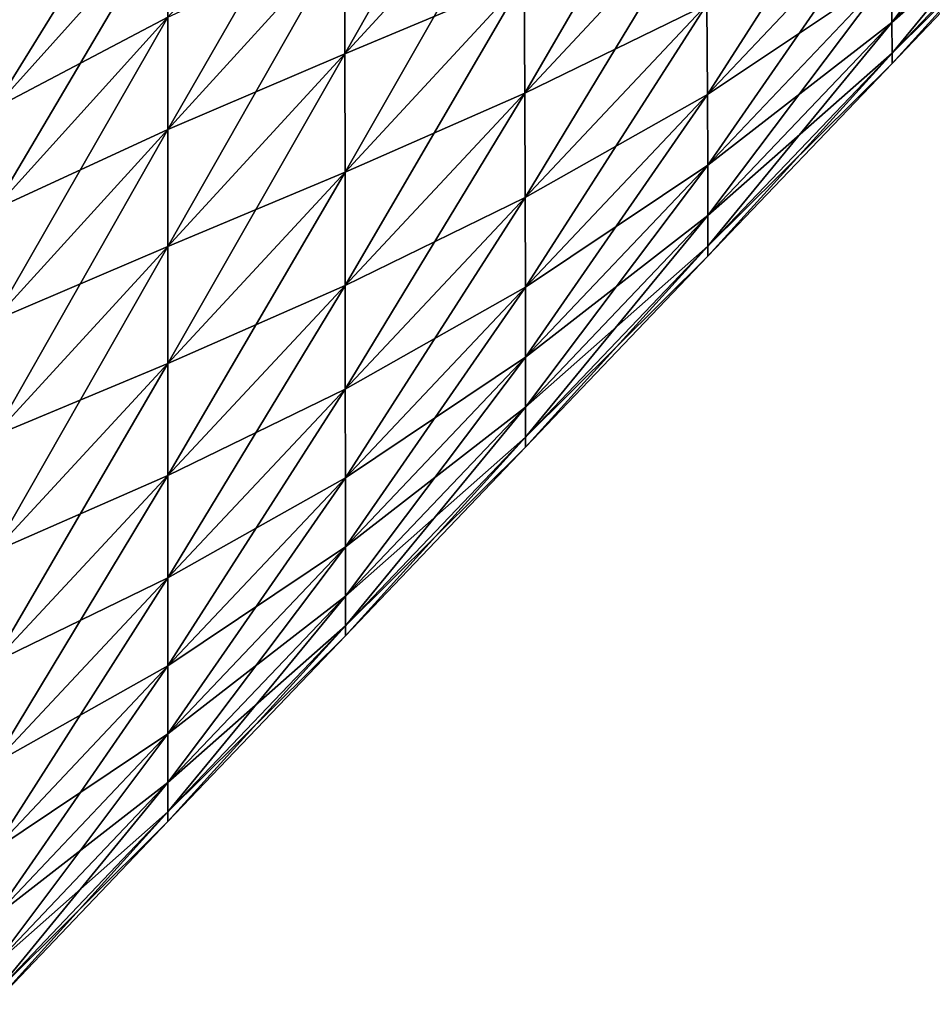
# Model space of a CAD drawing. Extents: x -0.96 to 0.96, y -0.57 to 2.63.
# Tile 80 of 148: x -0.59 to -0.4, y 0.88 to 1.08. Entities that reach past the tile are written whole.
import ezdxf

# ---------------------------------------------------------------- set-up
doc = ezdxf.new("R2010")
doc.units = 0
doc.layers.add('Brakiri_Cruiser_Main_Texture', color=7, linetype='CONTINUOUS')

msp = doc.modelspace()

# ---------------------------------------------------------------- linework, layer by layer
at = {"layer": 'Brakiri_Cruiser_Main_Texture'}
for points in [[(-0.486182, 1.136597, -0.570547), (-0.522034, 1.097286, -0.585254), (-0.522012, 1.073506, -0.586191)], [(-0.486182, 1.136597, -0.570547), (-0.522012, 1.073506, -0.586191), (-0.486094, 1.11259, -0.571484)], [(-0.557578, 1.132732, -0.575969), (-0.592617, 1.09337, -0.586766), (-0.592617, 1.079837, -0.595203)], [(-0.557578, 1.132732, -0.575969), (-0.592617, 1.079837, -0.595203), (-0.557578, 1.119027, -0.584406)], [(-0.44978, 1.127691, -0.555273), (-0.486006, 1.088583, -0.570547), (-0.485918, 1.065581, -0.567734)], [(-0.44978, 1.127691, -0.555273), (-0.485918, 1.065581, -0.567734), (-0.449561, 1.104546, -0.552461)], [(-0.375154, 1.129051, -0.50423), (-0.412236, 1.089994, -0.517859), (-0.41217, 1.07977, -0.508016)], [(-0.375154, 1.129051, -0.50423), (-0.41217, 1.07977, -0.508016), (-0.375, 1.118796, -0.494387)], [(-0.412676, 1.122455, -0.532859), (-0.449363, 1.08341, -0.547773), (-0.449209, 1.065276, -0.541211)], [(-0.412676, 1.122455, -0.532859), (-0.449209, 1.065276, -0.541211), (-0.41239, 1.104239, -0.526297)], [(-0.522056, 1.120074, -0.582441), (-0.557578, 1.080833, -0.595656), (-0.557578, 1.058305, -0.598469)], [(-0.522056, 1.120074, -0.582441), (-0.557578, 1.058305, -0.598469), (-0.522034, 1.097286, -0.585254)], [(-0.557578, 1.119027, -0.584406), (-0.592617, 1.079837, -0.595203), (-0.592617, 1.06243, -0.601766)], [(-0.557578, 1.119027, -0.584406), (-0.592617, 1.06243, -0.601766), (-0.557578, 1.1014, -0.590969)], [(-0.557578, 1.1014, -0.497219), (-0.592617, 1.079837, -0.514578), (-0.557578, 1.119027, -0.503781)], [(-0.557578, 1.119027, -0.503781), (-0.592617, 1.079837, -0.514578), (-0.592617, 1.09337, -0.523016)], [(-0.375, 1.118796, -0.450324), (-0.41217, 1.07977, -0.463953), (-0.412236, 1.089994, -0.454109)], [(-0.375, 1.118796, -0.494387), (-0.41217, 1.07977, -0.508016), (-0.412148, 1.073616, -0.497234)], [(-0.374934, 1.112613, -0.461105), (-0.41217, 1.07977, -0.463953), (-0.375, 1.118796, -0.450324)], [(-0.375, 1.118796, -0.494387), (-0.412148, 1.073616, -0.497234), (-0.374934, 1.112613, -0.483605)], [(-0.486094, 1.11259, -0.460859), (-0.522012, 1.073506, -0.475566), (-0.522034, 1.097286, -0.476504)], [(-0.486094, 1.11259, -0.571484), (-0.522012, 1.073506, -0.586191), (-0.52199, 1.049725, -0.585254)], [(-0.486006, 1.088583, -0.461797), (-0.522012, 1.073506, -0.475566), (-0.486094, 1.11259, -0.460859)], [(-0.486094, 1.11259, -0.571484), (-0.52199, 1.049725, -0.585254), (-0.486006, 1.088583, -0.570547)], [(-0.374934, 1.112613, -0.461105), (-0.412148, 1.073616, -0.474734), (-0.41217, 1.07977, -0.463953)], [(-0.374934, 1.112613, -0.483605), (-0.412148, 1.073616, -0.497234), (-0.412148, 1.071557, -0.485984)], [(-0.374934, 1.112613, -0.483605), (-0.412148, 1.071557, -0.485984), (-0.374912, 1.110552, -0.472355)], [(-0.374912, 1.110552, -0.472355), (-0.412148, 1.073616, -0.474734), (-0.374934, 1.112613, -0.461105)], [(-0.374912, 1.110552, -0.472355), (-0.412148, 1.071557, -0.485984), (-0.412148, 1.073616, -0.474734)], [(-0.449561, 1.104546, -0.449336), (-0.485918, 1.065581, -0.464609), (-0.486006, 1.088583, -0.461797)], [(-0.449561, 1.104546, -0.552461), (-0.485918, 1.065581, -0.567734), (-0.48583, 1.044588, -0.563047)], [(-0.449363, 1.08341, -0.454023), (-0.485918, 1.065581, -0.464609), (-0.449561, 1.104546, -0.449336)], [(-0.449561, 1.104546, -0.552461), (-0.48583, 1.044588, -0.563047), (-0.449363, 1.08341, -0.547773)], [(-0.41239, 1.104239, -0.445672), (-0.449209, 1.065276, -0.460586), (-0.449363, 1.08341, -0.454023)], [(-0.41239, 1.104239, -0.526297), (-0.449209, 1.065276, -0.541211), (-0.449143, 1.051113, -0.532773)], [(-0.412236, 1.089994, -0.454109), (-0.449209, 1.065276, -0.460586), (-0.41239, 1.104239, -0.445672)], [(-0.41239, 1.104239, -0.526297), (-0.449143, 1.051113, -0.532773), (-0.412236, 1.089994, -0.517859)], [(-0.557578, 1.1014, -0.590969), (-0.592617, 1.06243, -0.601766), (-0.592617, 1.04212, -0.606453)], [(-0.557578, 1.1014, -0.590969), (-0.592617, 1.04212, -0.606453), (-0.557578, 1.080833, -0.595656)], [(-0.557578, 1.080833, -0.492531), (-0.592617, 1.06243, -0.508016), (-0.557578, 1.1014, -0.497219)], [(-0.557578, 1.1014, -0.497219), (-0.592617, 1.06243, -0.508016), (-0.592617, 1.079837, -0.514578)], [(-0.522034, 1.097286, -0.585254), (-0.557578, 1.058305, -0.598469), (-0.557578, 1.034796, -0.599406)], [(-0.522034, 1.097286, -0.585254), (-0.557578, 1.034796, -0.599406), (-0.522012, 1.073506, -0.586191)], [(-0.522012, 1.073506, -0.475566), (-0.557578, 1.058305, -0.489719), (-0.522034, 1.097286, -0.476504)], [(-0.522034, 1.097286, -0.476504), (-0.557578, 1.058305, -0.489719), (-0.557578, 1.080833, -0.492531)], [(-0.412236, 1.089994, -0.454109), (-0.449143, 1.051113, -0.469023), (-0.449209, 1.065276, -0.460586)], [(-0.412236, 1.089994, -0.517859), (-0.449143, 1.051113, -0.532773), (-0.449121, 1.04097, -0.52293)], [(-0.41217, 1.07977, -0.463953), (-0.449143, 1.051113, -0.469023), (-0.412236, 1.089994, -0.454109)], [(-0.412236, 1.089994, -0.517859), (-0.449121, 1.04097, -0.52293), (-0.41217, 1.07977, -0.508016)], [(-0.486006, 1.088583, -0.461797), (-0.52199, 1.049725, -0.476504), (-0.522012, 1.073506, -0.475566)], [(-0.486006, 1.088583, -0.570547), (-0.52199, 1.049725, -0.585254), (-0.521968, 1.026937, -0.582441)], [(-0.485918, 1.065581, -0.464609), (-0.52199, 1.049725, -0.476504), (-0.486006, 1.088583, -0.461797)], [(-0.486006, 1.088583, -0.570547), (-0.521968, 1.026937, -0.582441), (-0.485918, 1.065581, -0.567734)], [(-0.449363, 1.08341, -0.454023), (-0.48583, 1.044588, -0.469297), (-0.485918, 1.065581, -0.464609)], [(-0.449363, 1.08341, -0.547773), (-0.48583, 1.044588, -0.563047), (-0.485764, 1.026585, -0.556484)], [(-0.449209, 1.065276, -0.460586), (-0.48583, 1.044588, -0.469297), (-0.449363, 1.08341, -0.454023)], [(-0.449363, 1.08341, -0.547773), (-0.485764, 1.026585, -0.556484), (-0.449209, 1.065276, -0.541211)], [(-0.557578, 1.080833, -0.595656), (-0.592617, 1.04212, -0.606453), (-0.592617, 1.019872, -0.609266)], [(-0.557578, 1.080833, -0.595656), (-0.592617, 1.019872, -0.609266), (-0.557578, 1.058305, -0.598469)], [(-0.557578, 1.058305, -0.489719), (-0.592617, 1.04212, -0.503328), (-0.557578, 1.080833, -0.492531)], [(-0.557578, 1.080833, -0.492531), (-0.592617, 1.04212, -0.503328), (-0.592617, 1.06243, -0.508016)], [(-0.41217, 1.07977, -0.463953), (-0.449121, 1.04097, -0.478867), (-0.449143, 1.051113, -0.469023)], [(-0.41217, 1.07977, -0.508016), (-0.449121, 1.04097, -0.52293), (-0.449121, 1.03487, -0.512148)], [(-0.41217, 1.07977, -0.508016), (-0.449121, 1.03487, -0.512148), (-0.412148, 1.073616, -0.497234)], [(-0.412148, 1.073616, -0.474734), (-0.449121, 1.04097, -0.478867), (-0.41217, 1.07977, -0.463953)], [(-0.522012, 1.073506, -0.586191), (-0.557578, 1.034796, -0.599406), (-0.557578, 1.011288, -0.598469)], [(-0.522012, 1.073506, -0.586191), (-0.557578, 1.011288, -0.598469), (-0.52199, 1.049725, -0.585254)], [(-0.52199, 1.049725, -0.476504), (-0.557578, 1.034796, -0.488781), (-0.522012, 1.073506, -0.475566)], [(-0.522012, 1.073506, -0.475566), (-0.557578, 1.034796, -0.488781), (-0.557578, 1.058305, -0.489719)], [(-0.412148, 1.073616, -0.497234), (-0.449121, 1.03487, -0.512148), (-0.449121, 1.032836, -0.500898)], [(-0.412148, 1.073616, -0.497234), (-0.449121, 1.032836, -0.500898), (-0.412148, 1.071557, -0.485984)], [(-0.412148, 1.071557, -0.485984), (-0.449121, 1.03487, -0.489648), (-0.412148, 1.073616, -0.474734)], [(-0.412148, 1.073616, -0.474734), (-0.449121, 1.03487, -0.489648), (-0.449121, 1.04097, -0.478867)], [(-0.412148, 1.071557, -0.485984), (-0.449121, 1.032836, -0.500898), (-0.449121, 1.03487, -0.489648)], [(-0.485918, 1.065581, -0.464609), (-0.521968, 1.026937, -0.479316), (-0.52199, 1.049725, -0.476504)], [(-0.485918, 1.065581, -0.567734), (-0.521968, 1.026937, -0.582441), (-0.521946, 1.006134, -0.577754)], [(-0.48583, 1.044588, -0.469297), (-0.521968, 1.026937, -0.479316), (-0.485918, 1.065581, -0.464609)], [(-0.485918, 1.065581, -0.567734), (-0.521946, 1.006134, -0.577754), (-0.48583, 1.044588, -0.563047)], [(-0.449209, 1.065276, -0.460586), (-0.485764, 1.026585, -0.475859), (-0.48583, 1.044588, -0.469297)], [(-0.449209, 1.065276, -0.541211), (-0.485764, 1.026585, -0.556484), (-0.485742, 1.012552, -0.548047)], [(-0.449143, 1.051113, -0.469023), (-0.485764, 1.026585, -0.475859), (-0.449209, 1.065276, -0.460586)], [(-0.449209, 1.065276, -0.541211), (-0.485742, 1.012552, -0.548047), (-0.449143, 1.051113, -0.532773)], [(-0.557578, 1.058305, -0.598469), (-0.592617, 1.019872, -0.609266), (-0.592617, 0.996657, -0.610203)], [(-0.557578, 1.058305, -0.598469), (-0.592617, 0.996657, -0.610203), (-0.557578, 1.034796, -0.599406)], [(-0.557578, 1.034796, -0.488781), (-0.592617, 1.019872, -0.500516), (-0.557578, 1.058305, -0.489719)], [(-0.557578, 1.058305, -0.489719), (-0.592617, 1.019872, -0.500516), (-0.592617, 1.04212, -0.503328)], [(-0.449143, 1.051113, -0.469023), (-0.485742, 1.012552, -0.484297), (-0.485764, 1.026585, -0.475859)], [(-0.449143, 1.051113, -0.532773), (-0.485742, 1.012552, -0.548047), (-0.485742, 1.002513, -0.538203)], [(-0.449143, 1.051113, -0.532773), (-0.485742, 1.002513, -0.538203), (-0.449121, 1.04097, -0.52293)], [(-0.449121, 1.04097, -0.478867), (-0.485742, 1.012552, -0.484297), (-0.449143, 1.051113, -0.469023)], [(-0.52199, 1.049725, -0.585254), (-0.557578, 1.011288, -0.598469), (-0.557578, 0.98876, -0.595656)], [(-0.52199, 1.049725, -0.585254), (-0.557578, 0.98876, -0.595656), (-0.521968, 1.026937, -0.582441)], [(-0.521968, 1.026937, -0.479316), (-0.557578, 1.011288, -0.489719), (-0.52199, 1.049725, -0.476504)], [(-0.52199, 1.049725, -0.476504), (-0.557578, 1.011288, -0.489719), (-0.557578, 1.034796, -0.488781)], [(-0.48583, 1.044588, -0.469297), (-0.521946, 1.006134, -0.484004), (-0.521968, 1.026937, -0.479316)], [(-0.48583, 1.044588, -0.563047), (-0.521946, 1.006134, -0.577754), (-0.521924, 0.988308, -0.571191)], [(-0.485764, 1.026585, -0.475859), (-0.521946, 1.006134, -0.484004), (-0.48583, 1.044588, -0.469297)], [(-0.48583, 1.044588, -0.563047), (-0.521924, 0.988308, -0.571191), (-0.485764, 1.026585, -0.556484)], [(-0.449121, 1.04097, -0.52293), (-0.485742, 1.002513, -0.538203), (-0.485742, 0.99649, -0.527422)], [(-0.449121, 1.04097, -0.52293), (-0.485742, 0.99649, -0.527422), (-0.449121, 1.03487, -0.512148)], [(-0.449121, 1.03487, -0.489648), (-0.485742, 1.002513, -0.494141), (-0.449121, 1.04097, -0.478867)], [(-0.449121, 1.04097, -0.478867), (-0.485742, 1.002513, -0.494141), (-0.485742, 1.012552, -0.484297)], [(-0.557578, 1.034796, -0.599406), (-0.592617, 0.996657, -0.610203), (-0.592617, 0.973441, -0.609266)], [(-0.557578, 1.034796, -0.599406), (-0.592617, 0.973441, -0.609266), (-0.557578, 1.011288, -0.598469)], [(-0.557578, 1.011288, -0.489719), (-0.592617, 0.996657, -0.499578), (-0.557578, 1.034796, -0.488781)], [(-0.557578, 1.034796, -0.488781), (-0.592617, 0.996657, -0.499578), (-0.592617, 1.019872, -0.500516)], [(-0.449121, 1.03487, -0.512148), (-0.485742, 0.99649, -0.527422), (-0.485742, 0.994483, -0.516172)], [(-0.449121, 1.03487, -0.512148), (-0.485742, 0.994483, -0.516172), (-0.449121, 1.032836, -0.500898)], [(-0.449121, 1.032836, -0.500898), (-0.485742, 0.99649, -0.504922), (-0.449121, 1.03487, -0.489648)], [(-0.449121, 1.03487, -0.489648), (-0.485742, 0.99649, -0.504922), (-0.485742, 1.002513, -0.494141)], [(-0.449121, 1.032836, -0.500898), (-0.485742, 0.994483, -0.516172), (-0.485742, 0.99649, -0.504922)], [(-0.521968, 1.026937, -0.582441), (-0.557578, 0.98876, -0.595656), (-0.557578, 0.968192, -0.590969)], [(-0.521968, 1.026937, -0.582441), (-0.557578, 0.968192, -0.590969), (-0.521946, 1.006134, -0.577754)], [(-0.521946, 1.006134, -0.484004), (-0.557578, 0.98876, -0.492531), (-0.521968, 1.026937, -0.479316)], [(-0.521968, 1.026937, -0.479316), (-0.557578, 0.98876, -0.492531), (-0.557578, 1.011288, -0.489719)], [(-0.485764, 1.026585, -0.475859), (-0.521924, 0.988308, -0.490566), (-0.521946, 1.006134, -0.484004)], [(-0.485764, 1.026585, -0.556484), (-0.521924, 0.988308, -0.571191), (-0.521924, 0.974428, -0.562754)], [(-0.485764, 1.026585, -0.556484), (-0.521924, 0.974428, -0.562754), (-0.485742, 1.012552, -0.548047)], [(-0.485742, 1.012552, -0.484297), (-0.521924, 0.988308, -0.490566), (-0.485764, 1.026585, -0.475859)], [(-0.557578, 1.011288, -0.598469), (-0.592617, 0.973441, -0.609266), (-0.592617, 0.951194, -0.606453)], [(-0.557578, 1.011288, -0.598469), (-0.592617, 0.951194, -0.606453), (-0.557578, 0.98876, -0.595656)], [(-0.557578, 0.98876, -0.492531), (-0.592617, 0.973441, -0.500516), (-0.557578, 1.011288, -0.489719)], [(-0.557578, 1.011288, -0.489719), (-0.592617, 0.973441, -0.500516), (-0.592617, 0.996657, -0.499578)], [(-0.485742, 1.012552, -0.548047), (-0.521924, 0.974428, -0.562754), (-0.521924, 0.964516, -0.55291)], [(-0.485742, 1.012552, -0.548047), (-0.521924, 0.964516, -0.55291), (-0.485742, 1.002513, -0.538203)], [(-0.485742, 1.002513, -0.494141), (-0.521924, 0.974428, -0.499004), (-0.485742, 1.012552, -0.484297)], [(-0.485742, 1.012552, -0.484297), (-0.521924, 0.974428, -0.499004), (-0.521924, 0.988308, -0.490566)], [(-0.521946, 1.006134, -0.577754), (-0.557578, 0.968192, -0.590969), (-0.557578, 0.950566, -0.584406)], [(-0.521946, 1.006134, -0.577754), (-0.557578, 0.950566, -0.584406), (-0.521924, 0.988308, -0.571191)], [(-0.521924, 0.988308, -0.490566), (-0.557578, 0.968192, -0.497219), (-0.521946, 1.006134, -0.484004)], [(-0.521946, 1.006134, -0.484004), (-0.557578, 0.968192, -0.497219), (-0.557578, 0.98876, -0.492531)], [(-0.485742, 1.002513, -0.538203), (-0.521924, 0.964516, -0.55291), (-0.521924, 0.95857, -0.542129)], [(-0.485742, 1.002513, -0.538203), (-0.521924, 0.95857, -0.542129), (-0.485742, 0.99649, -0.527422)], [(-0.485742, 0.99649, -0.504922), (-0.521924, 0.964516, -0.508848), (-0.485742, 1.002513, -0.494141)], [(-0.485742, 1.002513, -0.494141), (-0.521924, 0.964516, -0.508848), (-0.521924, 0.974428, -0.499004)], [(-0.485742, 0.99649, -0.527422), (-0.521924, 0.95857, -0.542129), (-0.521924, 0.956588, -0.530879)], [(-0.485742, 0.99649, -0.527422), (-0.521924, 0.956588, -0.530879), (-0.485742, 0.994483, -0.516172)], [(-0.485742, 0.994483, -0.516172), (-0.521924, 0.95857, -0.519629), (-0.485742, 0.99649, -0.504922)], [(-0.485742, 0.99649, -0.504922), (-0.521924, 0.95857, -0.519629), (-0.521924, 0.964516, -0.508848)], [(-0.485742, 0.994483, -0.516172), (-0.521924, 0.956588, -0.530879), (-0.521924, 0.95857, -0.519629)], [(-0.557578, 0.98876, -0.595656), (-0.592617, 0.951194, -0.606453), (-0.592617, 0.930884, -0.601766)], [(-0.557578, 0.98876, -0.595656), (-0.592617, 0.930884, -0.601766), (-0.557578, 0.968192, -0.590969)], [(-0.557578, 0.968192, -0.497219), (-0.592617, 0.951194, -0.503328), (-0.557578, 0.98876, -0.492531)], [(-0.557578, 0.98876, -0.492531), (-0.592617, 0.951194, -0.503328), (-0.592617, 0.973441, -0.500516)], [(-0.521924, 0.988308, -0.490566), (-0.557578, 0.950566, -0.503781), (-0.557578, 0.968192, -0.497219)], [(-0.521924, 0.988308, -0.571191), (-0.557578, 0.950566, -0.584406), (-0.557578, 0.936861, -0.575969)], [(-0.521924, 0.988308, -0.571191), (-0.557578, 0.936861, -0.575969), (-0.521924, 0.974428, -0.562754)], [(-0.521924, 0.974428, -0.499004), (-0.557578, 0.950566, -0.503781), (-0.521924, 0.988308, -0.490566)], [(-0.521924, 0.974428, -0.562754), (-0.557578, 0.936861, -0.575969), (-0.557578, 0.927074, -0.566125)], [(-0.521924, 0.974428, -0.562754), (-0.557578, 0.927074, -0.566125), (-0.521924, 0.964516, -0.55291)], [(-0.521924, 0.964516, -0.508848), (-0.557578, 0.936861, -0.512219), (-0.521924, 0.974428, -0.499004)], [(-0.521924, 0.974428, -0.499004), (-0.557578, 0.936861, -0.512219), (-0.557578, 0.950566, -0.503781)], [(-0.557578, 0.968192, -0.590969), (-0.592617, 0.930884, -0.601766), (-0.592617, 0.913477, -0.595203)], [(-0.557578, 0.968192, -0.590969), (-0.592617, 0.913477, -0.595203), (-0.557578, 0.950566, -0.584406)], [(-0.557578, 0.950566, -0.503781), (-0.592617, 0.930883, -0.508016), (-0.557578, 0.968192, -0.497219)], [(-0.557578, 0.968192, -0.497219), (-0.592617, 0.930883, -0.508016), (-0.592617, 0.951194, -0.503328)], [(-0.521924, 0.964516, -0.55291), (-0.557578, 0.927074, -0.566125), (-0.557578, 0.921203, -0.555344)], [(-0.521924, 0.964516, -0.55291), (-0.557578, 0.921203, -0.555344), (-0.521924, 0.95857, -0.542129)], [(-0.521924, 0.95857, -0.519629), (-0.557578, 0.927074, -0.522062), (-0.521924, 0.964516, -0.508848)], [(-0.521924, 0.964516, -0.508848), (-0.557578, 0.927074, -0.522062), (-0.557578, 0.936861, -0.512219)], [(-0.521924, 0.95857, -0.542129), (-0.557578, 0.921203, -0.555344), (-0.557578, 0.919246, -0.544094)], [(-0.521924, 0.95857, -0.542129), (-0.557578, 0.919246, -0.544094), (-0.521924, 0.956588, -0.530879)], [(-0.521924, 0.956588, -0.530879), (-0.557578, 0.921203, -0.532844), (-0.521924, 0.95857, -0.519629)], [(-0.521924, 0.95857, -0.519629), (-0.557578, 0.921203, -0.532844), (-0.557578, 0.927074, -0.522062)], [(-0.521924, 0.956588, -0.530879), (-0.557578, 0.919246, -0.544094), (-0.557578, 0.921203, -0.532844)], [(-0.557578, 0.950566, -0.503781), (-0.592617, 0.913477, -0.514578), (-0.592617, 0.930883, -0.508016)], [(-0.557578, 0.950566, -0.584406), (-0.592617, 0.913477, -0.595203), (-0.592617, 0.899944, -0.586766)], [(-0.557578, 0.950566, -0.584406), (-0.592617, 0.899944, -0.586766), (-0.557578, 0.936861, -0.575969)], [(-0.557578, 0.936861, -0.512219), (-0.592617, 0.913477, -0.514578), (-0.557578, 0.950566, -0.503781)], [(-0.557578, 0.936861, -0.575969), (-0.592617, 0.899944, -0.586766), (-0.592617, 0.89028, -0.576922)], [(-0.557578, 0.936861, -0.575969), (-0.592617, 0.89028, -0.576922), (-0.557578, 0.927074, -0.566125)], [(-0.557578, 0.927074, -0.522062), (-0.592617, 0.899944, -0.523016), (-0.557578, 0.936861, -0.512219)], [(-0.557578, 0.936861, -0.512219), (-0.592617, 0.899944, -0.523016), (-0.592617, 0.913477, -0.514578)], [(-0.557578, 0.927074, -0.566125), (-0.592617, 0.89028, -0.576922), (-0.592617, 0.884482, -0.566141)], [(-0.557578, 0.927074, -0.566125), (-0.592617, 0.884482, -0.566141), (-0.557578, 0.921203, -0.555344)], [(-0.557578, 0.921203, -0.532844), (-0.592617, 0.89028, -0.532859), (-0.557578, 0.927074, -0.522062)], [(-0.557578, 0.927074, -0.522062), (-0.592617, 0.89028, -0.532859), (-0.592617, 0.899944, -0.523016)], [(-0.557578, 0.921203, -0.555344), (-0.592617, 0.884482, -0.566141), (-0.592617, 0.88255, -0.554891)], [(-0.557578, 0.921203, -0.555344), (-0.592617, 0.88255, -0.554891), (-0.557578, 0.919246, -0.544094)], [(-0.557578, 0.919246, -0.544094), (-0.592617, 0.884482, -0.543641), (-0.557578, 0.921203, -0.532844)], [(-0.557578, 0.921203, -0.532844), (-0.592617, 0.884482, -0.543641), (-0.592617, 0.89028, -0.532859)], [(-0.557578, 0.919246, -0.544094), (-0.592617, 0.88255, -0.554891), (-0.592617, 0.884482, -0.543641)]]:
    msp.add_3dface(points, dxfattribs=at)

doc.saveas('drawing.dxf')
